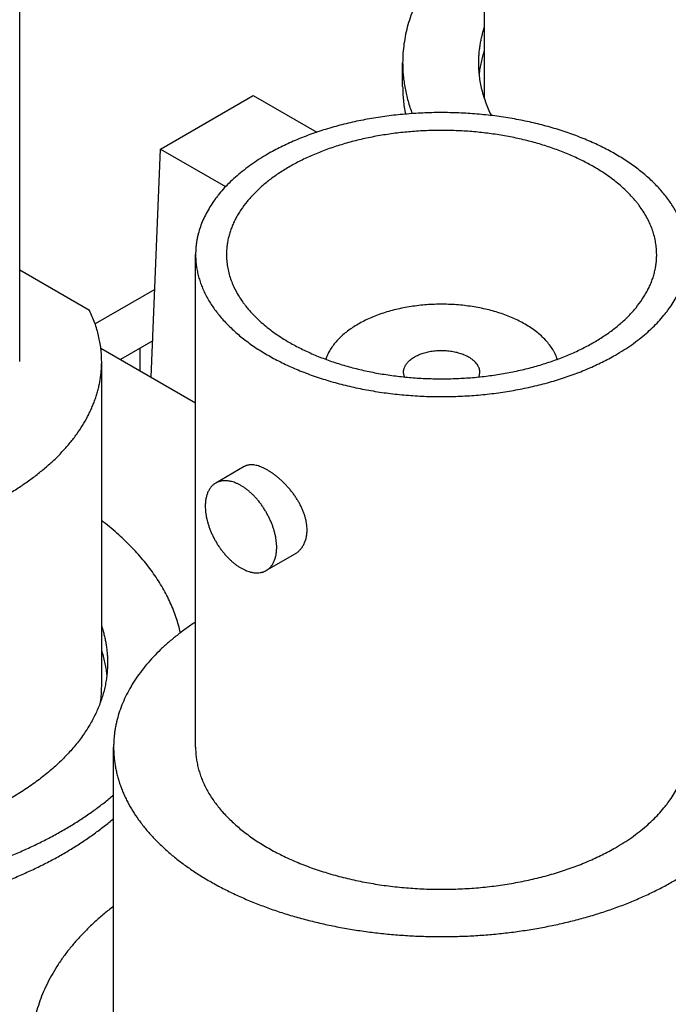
# Model space of a CAD drawing. Header units: inches. Extents: x 0 to 34, y 0 to 22.
# Tile 58 of 80: x 28.86 to 29.108, y 19.438 to 19.813. Entities that reach past the tile are written whole.
import ezdxf

# ---------------------------------------------------------------- set-up
doc = ezdxf.new("R2010")
doc.units = ezdxf.units.IN
doc.header["$LTSCALE"] = 1.87
doc.header["$MEASUREMENT"] = 0
doc.layers.get('0').update_dxf_attribs({"linetype": 'CONTINUOUS'})

msp = doc.modelspace()

# ---------------------------------------------------------------- linework, layer by layer
at = {"color": 7, "linetype": 'CONTINUOUS'}
for p, q in [((29.0375967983, 19.7832289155), (29.0375967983, 19.9116818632)), ((28.8603670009, 19.683048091), (28.8603670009, 19.8708362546)), ((29.0063467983, 19.7879866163), (29.0063467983, 19.7969677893)), ((28.914048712, 19.7640949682), (28.9494040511, 19.7845086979)), ((28.9494040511, 19.7845086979), (28.9736446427, 19.7705124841)), ((28.9105452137, 19.6771215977), (28.914048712, 19.7640949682)), ((28.914048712, 19.7640949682), (28.93886634, 19.7497655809)), ((28.9274254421, 19.5360692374), (28.9274254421, 19.723857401)), ((28.8869582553, 19.7025684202), (28.8603670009, 19.7179218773)), ((28.9118937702, 19.7105991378), (28.8891052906, 19.6974413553)), ((28.9111024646, 19.6909551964), (28.8988443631, 19.6838775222)), ((28.891292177, 19.6882380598), (28.9274254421, 19.6673751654)), ((28.9062705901, 19.6795897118), (28.9062705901, 19.6881653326)), ((28.8916170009, 19.559352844), (28.8916170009, 19.683048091)), ((29.0069863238, 19.6772271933), (29.0066754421, 19.6789515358)), ((29.0356754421, 19.6789515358), (29.0353646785, 19.6772275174)), ((28.9459612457, 19.6430556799), (28.9350940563, 19.6367811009)), ((28.9652121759, 19.6097142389), (28.9543449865, 19.6034396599)), ((28.8961754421, 19.4123739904), (28.8961754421, 19.5360692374))]:
    msp.add_line(p, q, dxfattribs=at)
msp.add_arc((28.8496872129, 19.5593608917), 0.0419297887, 351.6724633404, 359.9889936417, dxfattribs=at)
for points, knots in [([(29.0375946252, 19.8510961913), (29.0363520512, 19.8501395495), (29.0339325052, 19.8481984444), (29.0304695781, 19.8451705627), (29.027219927, 19.8420644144), (29.0241889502, 19.838885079), (29.0218360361, 19.8361633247), (29.0200700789, 19.8339543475), (29.0184002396, 19.8317501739), (29.0164551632, 19.8289587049), (29.0143444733, 19.8255381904), (29.0124735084, 19.8220708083), (29.01084545, 19.8185621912), (29.0094630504, 19.8150179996), (29.0083286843, 19.811443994), (29.0074443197, 19.8078460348), (29.0068115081, 19.8042299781), (29.0064313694, 19.8006020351), (29.0063467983, 19.798177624), (29.0063467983, 19.7969677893)], [0, 0, 0, 0, 0.0726453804, 0.1436494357, 0.213030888, 0.2808206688, 0.3470625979, 0.3796231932, 0.4118194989, 0.4751517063, 0.5371504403, 0.5979159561, 0.6575629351, 0.716220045, 0.7740291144, 0.8311438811, 0.8877283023, 0.9439544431, 1, 1, 1, 1]), ([(29.0353467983, 19.7969678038), (29.0353467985, 19.7975444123), (29.035370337, 19.7986984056), (29.0354762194, 19.8004279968), (29.0356526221, 19.8021556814), (29.0358994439, 19.803880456), (29.036216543, 19.8056013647), (29.0366037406, 19.8073174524), (29.0370608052, 19.8090277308), (29.0374105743, 19.8101590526), (29.0375967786, 19.8107231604)], [0, 0, 0, 0, 0.1235870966, 0.2473109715, 0.3713076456, 0.4957116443, 0.6206552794, 0.7462679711, 0.8726756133, 1, 1, 1, 1]), ([(29.0355864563, 19.7924937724), (29.0356692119, 19.7932712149), (29.0358779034, 19.794826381), (29.0363180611, 19.7971466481), (29.0368855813, 19.7994575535), (29.0373460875, 19.8009825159), (29.0375967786, 19.8017419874)], [0, 0, 0, 0, 0.247390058, 0.4962121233, 0.7469326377, 1, 1, 1, 1]), ([(29.0063467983, 19.7969677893), (29.0063467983, 19.7961542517), (29.0063849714, 19.7945257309), (29.0065566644, 19.7920855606), (29.0068426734, 19.7896489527), (29.0072427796, 19.7872177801), (29.0077566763, 19.784793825), (29.0083839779, 19.782378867), (29.009124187, 19.7799747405), (29.0096897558, 19.7783882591), (29.0099906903, 19.7775978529)], [0, 0, 0, 0, 0.12315151, 0.2464828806, 0.3701726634, 0.4943968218, 0.6193275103, 0.7451319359, 0.8719713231, 1, 1, 1, 1]), ([(29.0402063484, 19.7768572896), (29.0398071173, 19.7776672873), (29.0390558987, 19.7792965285), (29.0380689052, 19.7817806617), (29.0372315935, 19.7842833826), (29.0365450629, 19.7868015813), (29.0360101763, 19.7893322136), (29.0356276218, 19.791872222), (29.0353978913, 19.7944183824), (29.0353467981, 19.7961188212), (29.0353467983, 19.7969678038)], [0, 0, 0, 0, 0.1298061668, 0.2577463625, 0.3840479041, 0.5089550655, 0.6327271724, 0.7556362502, 0.8779642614, 1, 1, 1, 1]), ([(29.0063467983, 19.7879866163), (29.0063467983, 19.7871023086), (29.006391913, 19.7853318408), (29.0065948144, 19.7826794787), (29.0069327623, 19.7800317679), (29.0072469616, 19.7782765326), (29.0074260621, 19.7774012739)], [0, 0, 0, 0, 0.2489319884, 0.4982933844, 0.7485099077, 1, 1, 1, 1]), ([(29.1149254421, 19.723857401), (29.1149254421, 19.7245218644), (29.1148829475, 19.725852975), (29.114691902, 19.7278456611), (29.1143738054, 19.7298329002), (29.1139291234, 19.7318118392), (29.1133585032, 19.7337797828), (29.1126627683, 19.735734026), (29.1118429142, 19.7376719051), (29.1109001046, 19.7395907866), (29.1098356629, 19.7414880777), (29.1086510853, 19.7433612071), (29.1073479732, 19.745207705), (29.105435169, 19.7476560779), (29.1033074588, 19.7500149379), (29.1009888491, 19.7522778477), (29.0991231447, 19.7539546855), (29.0971520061, 19.7555905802), (29.0950780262, 19.7571834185), (29.0929040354, 19.7587310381), (29.0906329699, 19.760231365), (29.0882679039, 19.7616823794), (29.085812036, 19.7630821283), (29.0832686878, 19.7644287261), (29.0806412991, 19.7657203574), (29.0779334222, 19.7669552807), (29.0751487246, 19.7681318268), (29.0722909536, 19.769248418), (29.0683632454, 19.7706642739), (29.0632942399, 19.7722717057), (29.0570230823, 19.7739268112), (29.050558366, 19.7753115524), (29.0439350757, 19.7764184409), (29.0371889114, 19.7772415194), (29.0303562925, 19.7777763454), (29.0234741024, 19.7780200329), (29.016579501, 19.7779712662), (29.009709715, 19.7776303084), (29.0029018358, 19.7769990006), (28.9961926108, 19.7760807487), (28.9896182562, 19.7748805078), (28.9832142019, 19.7734047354), (28.9770151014, 19.7716614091), (28.9720143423, 19.769982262), (28.968146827, 19.7685107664), (28.9653373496, 19.7673540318), (28.9626034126, 19.7661383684), (28.9590943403, 19.7644557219), (28.9565404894, 19.7630894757), (28.9548841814, 19.7621331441)], [0, 0, 0, 0, 0.0106525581, 0.0213338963, 0.0320724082, 0.0428957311, 0.053830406, 0.0649015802, 0.0761327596, 0.0875456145, 0.0991598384, 0.1109930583, 0.1230607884, 0.1353764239, 0.160788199, 0.1739072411, 0.187307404, 0.2009922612, 0.2149636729, 0.2292218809, 0.2437656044, 0.2585921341, 0.2736974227, 0.2890761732, 0.3047219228, 0.3206271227, 0.3367832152, 0.3531807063, 0.3698092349, 0.4037113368, 0.4383945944, 0.4737512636, 0.5096654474, 0.5460147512, 0.5826718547, 0.6195060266, 0.6563845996, 0.693174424, 0.7297433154, 0.7659615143, 0.8017031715, 0.8368478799, 0.8712822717, 0.9049017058, 0.9213774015, 0.9376150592, 0.9536048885, 0.9693380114, 1, 1, 1, 1]), ([(29.0791581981, 19.7573359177), (29.0777094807, 19.758172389), (29.0754757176, 19.7593673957), (29.0724064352, 19.7608391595), (29.0691938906, 19.762267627), (29.0650148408, 19.7639192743), (29.0598010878, 19.7656699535), (29.054378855, 19.7671948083), (29.048777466, 19.7684856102), (29.0430270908, 19.7695354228), (29.0371587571, 19.7703385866), (29.0312041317, 19.7708907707), (29.025195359, 19.7711889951), (29.0191648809, 19.7712316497), (29.0131452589, 19.7710185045), (29.0071689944, 19.7705507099), (29.0012683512, 19.7698307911), (28.9954751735, 19.7688626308), (28.9898207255, 19.7676514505), (28.9843354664, 19.7662037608), (28.9790490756, 19.764527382), (28.9748024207, 19.7629358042), (28.9715311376, 19.7615536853), (28.9691626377, 19.7604735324), (28.9668645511, 19.7593437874), (28.9646399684, 19.7581659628), (28.9624919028, 19.7569416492), (28.9604232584, 19.7556724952), (28.9584368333, 19.7543602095), (28.9565353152, 19.7530065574), (28.954721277, 19.7516133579), (28.952997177, 19.7501824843), (28.9513653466, 19.7487158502), (28.9498280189, 19.7472154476), (28.9483872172, 19.745683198), (28.9466161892, 19.7436223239), (28.9450223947, 19.7414844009), (28.9436273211, 19.7392783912), (28.9426962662, 19.7376188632), (28.941871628, 19.7359404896), (28.9411545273, 19.7342454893), (28.9405459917, 19.7325361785), (28.940046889, 19.7308148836), (28.9396579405, 19.7290839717), (28.9393797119, 19.7273458), (28.9392126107, 19.7256028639), (28.9391754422, 19.7244385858), (28.9391754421, 19.7238574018)], [0, 0, 0, 0, 0.0306621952, 0.0463954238, 0.0623853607, 0.0950959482, 0.1287156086, 0.1631502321, 0.1982951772, 0.234037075, 0.2702555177, 0.3068246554, 0.3436147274, 0.3804935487, 0.4173279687, 0.4539853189, 0.4903348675, 0.5262492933, 0.5616062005, 0.5962896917, 0.630192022, 0.6632153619, 0.6793715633, 0.6952768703, 0.7109227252, 0.7263015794, 0.7414069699, 0.7562335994, 0.7707774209, 0.7850357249, 0.7990072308, 0.8126921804, 0.8260924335, 0.839211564, 0.8520549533, 0.8646298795, 0.8890061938, 0.9008394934, 0.9124537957, 0.9238667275, 0.9350979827, 0.9461692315, 0.95710398, 0.9679273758, 0.97866596, 0.9893473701, 1, 1, 1, 1]), ([(28.9548841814, 19.7621331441), (28.9538129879, 19.7615146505), (28.9517230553, 19.7602487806), (28.9487155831, 19.7582383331), (28.9458821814, 19.7561449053), (28.9432297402, 19.7539735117), (28.9407646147, 19.7517292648), (28.9384928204, 19.7494175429), (28.9367532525, 19.7474255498), (28.935466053, 19.7458036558), (28.9342646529, 19.7441861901), (28.9328898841, 19.7421323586), (28.9314418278, 19.7396065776), (28.9302100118, 19.7370419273), (28.9291976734, 19.7344447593), (28.9285367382, 19.7322503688), (28.9281219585, 19.7304879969), (28.9278680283, 19.729166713), (28.9276703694, 19.7278422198), (28.9275290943, 19.7265152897), (28.9274442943, 19.7251867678), (28.9274254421, 19.7243003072), (28.9274254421, 19.723857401)], [0, 0, 0, 0, 0.0752301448, 0.1485533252, 0.2199472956, 0.2894073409, 0.3569477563, 0.4226033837, 0.4864310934, 0.517687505, 0.5485190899, 0.608956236, 0.6678804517, 0.7254470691, 0.7818361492, 0.8372508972, 0.8646678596, 0.8919266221, 0.9190576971, 0.946092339, 0.9730623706, 1, 1, 1, 1]), ([(29.1031754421, 19.7238574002), (29.1031754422, 19.7246324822), (29.1031091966, 19.7261871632), (29.1028116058, 19.7285108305), (29.1023165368, 19.7308230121), (29.1016253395, 19.7331177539), (29.1007398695, 19.7353894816), (29.0996624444, 19.737632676), (29.0983958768, 19.739841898), (29.0971934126, 19.7416383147), (29.096142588, 19.7430530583), (29.0950167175, 19.7444716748), (29.0934951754, 19.7462140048), (29.0915081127, 19.748235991), (29.0893519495, 19.7501989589), (29.0870319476, 19.7520982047), (29.0845536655, 19.7539292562), (29.0819231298, 19.7556877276), (29.0800951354, 19.7567949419), (29.0791581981, 19.7573359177)], [0, 0, 0, 0, 0.0538974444, 0.1080531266, 0.1627191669, 0.2181358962, 0.2745269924, 0.3320956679, 0.3910219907, 0.4514612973, 0.4822939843, 0.5135515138, 0.5773815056, 0.6430394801, 0.7105823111, 0.7800448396, 0.8514413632, 0.924767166, 1, 1, 1, 1]), ([(28.9274254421, 19.723857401), (28.9274254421, 19.7231929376), (28.9274679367, 19.721861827), (28.9276589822, 19.7198691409), (28.9279770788, 19.7178819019), (28.9284217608, 19.7159029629), (28.928992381, 19.7139350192), (28.9296881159, 19.711980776), (28.9305079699, 19.7100428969), (28.9314507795, 19.7081240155), (28.9325152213, 19.7062267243), (28.9336997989, 19.7043535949), (28.9350029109, 19.7025070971), (28.9369157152, 19.7000587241), (28.9390434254, 19.6976998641), (28.9413620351, 19.6954369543), (28.9432277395, 19.6937601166), (28.9451988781, 19.6921242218), (28.947272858, 19.6905313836), (28.9494468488, 19.688983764), (28.9517179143, 19.687483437), (28.9540829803, 19.6860324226), (28.9565388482, 19.6846326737), (28.9590821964, 19.6832860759), (28.9617095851, 19.6819944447), (28.964417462, 19.6807595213), (28.9672021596, 19.6795829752), (28.9700599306, 19.678466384), (28.9739876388, 19.6770505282), (28.9790566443, 19.6754430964), (28.9853278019, 19.6737879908), (28.9917925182, 19.6724032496), (28.9984158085, 19.6712963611), (29.0051619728, 19.6704732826), (29.0119945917, 19.6699384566), (29.0188767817, 19.6696947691), (29.0257713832, 19.6697435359), (29.0326411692, 19.6700844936), (29.0394490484, 19.6707158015), (29.0461582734, 19.6716340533), (29.052732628, 19.6728342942), (29.0591366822, 19.6743100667), (29.0653357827, 19.676053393), (29.0703365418, 19.67773254), (29.0742040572, 19.6792040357), (29.0770135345, 19.6803607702), (29.0797474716, 19.6815764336), (29.0832565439, 19.6832590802), (29.0858103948, 19.6846253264), (29.0874667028, 19.6855816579)], [0, 0, 0, 0, 0.0106525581, 0.0213338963, 0.0320724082, 0.0428957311, 0.053830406, 0.0649015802, 0.0761327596, 0.0875456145, 0.0991598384, 0.1109930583, 0.1230607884, 0.1353764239, 0.160788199, 0.1739072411, 0.187307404, 0.2009922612, 0.2149636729, 0.2292218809, 0.2437656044, 0.2585921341, 0.2736974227, 0.2890761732, 0.3047219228, 0.3206271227, 0.3367832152, 0.3531807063, 0.3698092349, 0.4037113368, 0.4383945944, 0.4737512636, 0.5096654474, 0.5460147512, 0.5826718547, 0.6195060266, 0.6563845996, 0.693174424, 0.7297433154, 0.7659615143, 0.8017031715, 0.8368478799, 0.8712822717, 0.9049017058, 0.9213774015, 0.9376150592, 0.9536048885, 0.9693380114, 1, 1, 1, 1]), ([(28.9391754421, 19.7238574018), (28.939175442, 19.7230823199), (28.9392416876, 19.7215276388), (28.9395392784, 19.7192039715), (28.9400343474, 19.7168917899), (28.9407255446, 19.7145970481), (28.9416110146, 19.7123253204), (28.9426884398, 19.710082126), (28.9439550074, 19.707872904), (28.9451574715, 19.7060764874), (28.9462082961, 19.7046617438), (28.9473341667, 19.7032431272), (28.9488557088, 19.7015007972), (28.9508427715, 19.699478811), (28.9529989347, 19.6975158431), (28.9553189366, 19.6956165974), (28.9577972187, 19.6937855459), (28.9604277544, 19.6920270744), (28.9622557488, 19.6909198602), (28.963192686, 19.6903788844)], [0, 0, 0, 0, 0.0538974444, 0.1080531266, 0.1627191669, 0.2181358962, 0.2745269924, 0.3320956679, 0.3910219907, 0.4514612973, 0.4822939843, 0.5135515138, 0.5773815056, 0.6430394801, 0.7105823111, 0.7800448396, 0.8514413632, 0.924767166, 1, 1, 1, 1]), ([(28.963192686, 19.6903788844), (28.9646414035, 19.6895424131), (28.9668751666, 19.6883474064), (28.9699444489, 19.6868756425), (28.9731569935, 19.6854471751), (28.9773360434, 19.6837955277), (28.9825497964, 19.6820448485), (28.9879720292, 19.6805199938), (28.9935734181, 19.6792291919), (28.9993237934, 19.6781793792), (29.0051921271, 19.6773762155), (29.0111467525, 19.6768240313), (29.0171555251, 19.676525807), (29.0231860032, 19.6764831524), (29.0292056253, 19.6766962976), (29.0351818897, 19.6771640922), (29.041082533, 19.677884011), (29.0468757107, 19.6788521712), (29.0525301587, 19.6800633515), (29.0580154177, 19.6815110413), (29.0633018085, 19.6831874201), (29.0675484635, 19.6847789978), (29.0708197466, 19.6861611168), (29.0731882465, 19.6872412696), (29.0754863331, 19.6883710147), (29.0777109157, 19.6895488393), (29.0798589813, 19.6907731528), (29.0819276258, 19.6920423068), (29.0839140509, 19.6933545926), (29.085815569, 19.6947082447), (29.0876296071, 19.6961014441), (29.0893537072, 19.6975323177), (29.0909855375, 19.6989989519), (29.0925228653, 19.7004993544), (29.093963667, 19.702031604), (29.095734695, 19.7040924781), (29.0973284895, 19.7062304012), (29.0987235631, 19.7084364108), (29.099654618, 19.7100959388), (29.1004792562, 19.7117743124), (29.1011963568, 19.7134693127), (29.1018048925, 19.7151786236), (29.1023039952, 19.7168999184), (29.1026929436, 19.7186308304), (29.1029711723, 19.7203690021), (29.1031382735, 19.7221119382), (29.103175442, 19.7232762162), (29.1031754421, 19.7238574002)], [0, 0, 0, 0, 0.0306621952, 0.0463954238, 0.0623853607, 0.0950959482, 0.1287156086, 0.1631502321, 0.1982951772, 0.234037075, 0.2702555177, 0.3068246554, 0.3436147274, 0.3804935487, 0.4173279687, 0.4539853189, 0.4903348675, 0.5262492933, 0.5616062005, 0.5962896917, 0.630192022, 0.6632153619, 0.6793715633, 0.6952768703, 0.7109227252, 0.7263015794, 0.7414069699, 0.7562335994, 0.7707774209, 0.7850357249, 0.7990072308, 0.8126921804, 0.8260924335, 0.839211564, 0.8520549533, 0.8646298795, 0.8890061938, 0.9008394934, 0.9124537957, 0.9238667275, 0.9350979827, 0.9461692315, 0.95710398, 0.9679273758, 0.97866596, 0.9893473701, 1, 1, 1, 1]), ([(29.0874667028, 19.6855816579), (29.0885378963, 19.6862001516), (29.0906278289, 19.6874660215), (29.0936353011, 19.689476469), (29.0964687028, 19.6915698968), (29.0991211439, 19.6937412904), (29.1015862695, 19.6959855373), (29.1038580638, 19.6982972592), (29.1055976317, 19.7002892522), (29.1068848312, 19.7019111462), (29.1080862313, 19.703528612), (29.109461, 19.7055824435), (29.1109090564, 19.7081082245), (29.1121408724, 19.7106728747), (29.1131532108, 19.7132700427), (29.113814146, 19.7154644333), (29.1142289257, 19.7172268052), (29.1144828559, 19.7185480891), (29.1146805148, 19.7198725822), (29.1148217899, 19.7211995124), (29.1149065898, 19.7225280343), (29.1149254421, 19.7234144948), (29.1149254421, 19.723857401)], [0, 0, 0, 0, 0.0752301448, 0.1485533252, 0.2199472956, 0.2894073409, 0.3569477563, 0.4226033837, 0.4864310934, 0.517687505, 0.5485190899, 0.608956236, 0.6678804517, 0.7254470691, 0.7818361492, 0.8372508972, 0.8646678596, 0.8919266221, 0.9190576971, 0.946092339, 0.9730623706, 1, 1, 1, 1]), ([(29.0529952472, 19.6973238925), (29.052266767, 19.6977445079), (29.0507609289, 19.6985553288), (29.0484044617, 19.6996624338), (29.0459241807, 19.7006752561), (29.0433314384, 19.7015891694), (29.0406379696, 19.7024000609), (29.037856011, 19.7031042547), (29.0349981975, 19.7036985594), (29.0320775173, 19.7041802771), (29.0291072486, 19.7045472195), (29.0261008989, 19.7047977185), (29.0230721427, 19.7049306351), (29.0200347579, 19.7049453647), (29.0170025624, 19.7048418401), (29.01398935, 19.7046205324), (29.011008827, 19.704282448), (29.0080745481, 19.703829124), (29.0051998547, 19.70326262), (29.0023978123, 19.7025855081), (28.999681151, 19.7018008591), (28.9970622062, 19.7009122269), (28.994552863, 19.6999236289), (28.9921645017, 19.6988395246), (28.9899079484, 19.6976647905), (28.9877934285, 19.6964046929), (28.9858305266, 19.6950648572), (28.9840281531, 19.6936512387), (28.9823945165, 19.6921700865), (28.9809371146, 19.6906279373), (28.9796626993, 19.6890315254), (28.9785773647, 19.6873880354), (28.9778291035, 19.68597421), (28.977333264, 19.6848293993), (28.9771192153, 19.6842530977), (28.977020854, 19.6839642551)], [0, 0, 0, 0, 0.0297897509, 0.0605281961, 0.0921620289, 0.1246266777, 0.1578478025, 0.1917426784, 0.2262214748, 0.2611884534, 0.2965431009, 0.332181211, 0.3679959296, 0.4038787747, 0.4397206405, 0.4754127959, 0.510847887, 0.5459209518, 0.5805304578, 0.6145793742, 0.6479762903, 0.6806365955, 0.7124837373, 0.7434505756, 0.7734808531, 0.8025308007, 0.8305708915, 0.8575877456, 0.8835861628, 0.9085912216, 0.9326503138, 0.9558348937, 0.9782416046, 0.989194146, 1, 1, 1, 1]), ([(28.8916170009, 19.6830480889), (28.8916170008, 19.6838718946), (28.8915680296, 19.685521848), (28.8913478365, 19.687992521), (28.8909811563, 19.6904573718), (28.8904684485, 19.6929133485), (28.8898103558, 19.6953575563), (28.8890076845, 19.6977871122), (28.8880614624, 19.7001990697), (28.8873411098, 19.7017815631), (28.8869582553, 19.7025684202)], [0, 0, 0, 0, 0.1221033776, 0.2444921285, 0.3674483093, 0.4912474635, 0.6161556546, 0.7424268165, 0.870300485, 1, 1, 1, 1]), ([(29.0653307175, 19.6839622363), (29.0652230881, 19.6842784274), (29.0649870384, 19.6849091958), (29.0645755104, 19.6858405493), (29.0641046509, 19.686762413), (29.0633919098, 19.6879887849), (29.0623506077, 19.6894926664), (29.0608889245, 19.6912205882), (29.0592112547, 19.6928804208), (29.0573269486, 19.694463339), (29.0552464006, 19.6959610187), (29.0537644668, 19.6968797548), (29.0529952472, 19.6973238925)], [0, 0, 0, 0, 0.0539577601, 0.1087254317, 0.1644064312, 0.2210943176, 0.3377767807, 0.4593559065, 0.5862105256, 0.7185662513, 0.856509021, 1, 1, 1, 1]), ([(29.0066754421, 19.6789515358), (29.0066754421, 19.6791572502), (29.0067019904, 19.6795713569), (29.006820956, 19.6801873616), (29.0070182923, 19.6807962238), (29.0072926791, 19.6813943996), (29.0076423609, 19.6819786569), (29.0079911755, 19.6824465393), (29.0083043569, 19.6828109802), (29.0086476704, 19.6831760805), (29.0091207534, 19.6836178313), (29.0097474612, 19.6841168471), (29.0104357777, 19.684587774), (29.0111819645, 19.6850281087), (29.0119820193, 19.6854355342), (29.0128316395, 19.6858078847), (29.0137262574, 19.6861431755), (29.0146610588, 19.6864396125), (29.0156310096, 19.6866956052), (29.0166308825, 19.6869097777), (29.0176552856, 19.6870809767), (29.0186986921, 19.6872082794), (29.0197554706, 19.6872909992), (29.0208199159, 19.6873286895), (29.021886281, 19.6873211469), (29.0229488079, 19.6872684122), (29.0240017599, 19.6871707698), (29.0250394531, 19.6870287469), (29.0260562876, 19.6868431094), (29.0270467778, 19.6866148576), (29.0280055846, 19.6863452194), (29.0289275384, 19.6860356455), (29.029807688, 19.6856877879), (29.0306412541, 19.6853035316), (29.0311723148, 19.68501943), (29.0314284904, 19.6848715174)], [0, 0, 0, 0, 0.021324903, 0.0428781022, 0.0648759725, 0.0875128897, 0.1109541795, 0.1353323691, 0.1479082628, 0.1607526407, 0.1872684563, 0.2149220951, 0.2437220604, 0.2736524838, 0.3046760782, 0.3367368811, 0.3697627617, 0.4036677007, 0.4383538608, 0.4737134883, 0.5096306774, 0.5459830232, 0.5826431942, 0.6194804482, 0.6563621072, 0.6931550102, 0.7297269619, 0.7659481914, 0.8016928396, 0.8368404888, 0.8712777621, 0.9049000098, 0.9376131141, 0.9693354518, 1, 1, 1, 1]), ([(29.0314284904, 19.6848715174), (29.0317555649, 19.6846826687), (29.0323779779, 19.6842881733), (29.0332288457, 19.6836294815), (29.0339648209, 19.6829249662), (29.0345785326, 19.6821811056), (29.0349877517, 19.6815258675), (29.0352447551, 19.6809907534), (29.0354013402, 19.6805890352), (29.035523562, 19.6801832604), (29.0356111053, 19.6797743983), (29.0356637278, 19.6793635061), (29.0356754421, 19.679088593), (29.0356754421, 19.6789515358)], [0, 0, 0, 0, 0.1485620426, 0.2894159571, 0.4226015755, 0.5484871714, 0.667813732, 0.7253981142, 0.781804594, 0.8372364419, 0.8919173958, 0.9460878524, 1, 1, 1, 1]), ([(28.6416170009, 19.6830480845), (28.6416170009, 19.6824575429), (28.6416421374, 19.6812755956), (28.6417552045, 19.6795042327), (28.6419435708, 19.677734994), (28.6422071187, 19.6759689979), (28.6425456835, 19.6742073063), (28.6429590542, 19.672450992), (28.643446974, 19.670701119), (28.6440091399, 19.6689587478), (28.6446452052, 19.6672249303), (28.6453547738, 19.6655007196), (28.6461374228, 19.6637871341), (28.6472844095, 19.6615046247), (28.648902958, 19.6586814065), (28.6507359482, 19.6559430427), (28.6523378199, 19.6537864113), (28.6540540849, 19.6516238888), (28.6563735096, 19.648967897), (28.659402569, 19.6458856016), (28.6626894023, 19.6428932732), (28.6662259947, 19.6399980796), (28.6700038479, 19.637206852), (28.6740138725, 19.63452622), (28.6782464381, 19.6319625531), (28.6826913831, 19.6295219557), (28.6873380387, 19.6272102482), (28.6921752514, 19.6250329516), (28.6971914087, 19.6229952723), (28.7023744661, 19.6211020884), (28.7077119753, 19.6193579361), (28.7131911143, 19.6177669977), (28.7187987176, 19.616333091), (28.7245213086, 19.6150596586), (28.7303451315, 19.613949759), (28.7362561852, 19.6130060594), (28.742240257, 19.6122308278), (28.7482829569, 19.6116259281), (28.7543697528, 19.6111928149), (28.7604860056, 19.6109325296), (28.7666170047, 19.6108456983), (28.7727480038, 19.6109325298), (28.7788642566, 19.6111928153), (28.7849510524, 19.6116259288), (28.7909937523, 19.6122308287), (28.7969778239, 19.6130060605), (28.8028888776, 19.6139497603), (28.8087127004, 19.6150596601), (28.8144352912, 19.6163330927), (28.8200428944, 19.6177669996), (28.8255220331, 19.6193579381), (28.8308595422, 19.6211020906), (28.8360425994, 19.6229952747), (28.8410587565, 19.6250329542), (28.8458959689, 19.627210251), (28.8505426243, 19.6295219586), (28.854987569, 19.6319625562), (28.8592201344, 19.6345262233), (28.8632301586, 19.6372068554), (28.8670080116, 19.6399980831), (28.8705446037, 19.6428932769), (28.8738314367, 19.6458856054), (28.8768604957, 19.6489679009), (28.8791799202, 19.6516238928), (28.8808961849, 19.6537864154), (28.8824980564, 19.6559430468), (28.8843310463, 19.6586814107), (28.8859495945, 19.6615046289), (28.887096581, 19.6637871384), (28.8878792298, 19.6655007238), (28.8885887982, 19.6672249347), (28.8892248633, 19.6689587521), (28.8897870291, 19.6707011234), (28.8902749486, 19.6724509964), (28.8906883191, 19.6742073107), (28.8910268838, 19.6759690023), (28.8912904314, 19.6777349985), (28.8914787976, 19.6795042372), (28.8915918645, 19.6812756), (28.8916170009, 19.6824575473), (28.8916170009, 19.6830480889)], [0, 0, 0, 0, 0.005619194, 0.0112451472, 0.016884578, 0.0225441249, 0.0282303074, 0.0339494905, 0.0397078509, 0.0455113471, 0.0513656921, 0.0572763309, 0.0632484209, 0.0692868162, 0.081578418, 0.0941856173, 0.1006170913, 0.1071371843, 0.1204516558, 0.1341474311, 0.1482363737, 0.1627257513, 0.177618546, 0.1929137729, 0.2086067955, 0.2246896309, 0.2411512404, 0.2579778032, 0.2751529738, 0.292658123, 0.3104725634, 0.3285737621, 0.3469375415, 0.3655382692, 0.3843490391, 0.403341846, 0.4224877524, 0.4417570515, 0.4611194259, 0.4805441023, 0.5000000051, 0.5194559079, 0.5388805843, 0.5582429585, 0.5775122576, 0.5966581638, 0.6156509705, 0.6344617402, 0.6530624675, 0.6714262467, 0.689527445, 0.707341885, 0.7248470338, 0.742022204, 0.7588487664, 0.7753103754, 0.7913932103, 0.8070862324, 0.8223814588, 0.837274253, 0.8517636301, 0.8658525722, 0.879548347, 0.8928628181, 0.8993829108, 0.9058143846, 0.9184215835, 0.9307131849, 0.9367515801, 0.9427236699, 0.9486343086, 0.9544886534, 0.9602921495, 0.9660505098, 0.9717696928, 0.9774558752, 0.983115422, 0.9887548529, 0.994380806, 1, 1, 1, 1]), ([(28.9699085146, 19.6189356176), (28.9699085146, 19.6193279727), (28.9698772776, 19.6201242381), (28.9697418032, 19.6213282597), (28.9695183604, 19.6225525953), (28.9692090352, 19.623790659), (28.9688166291, 19.625036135), (28.9683445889, 19.6262828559), (28.9677969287, 19.6275248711), (28.9671781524, 19.6287564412), (28.9664931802, 19.6299720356), (28.9657472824, 19.6311663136), (28.9649460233, 19.6323341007), (28.9640952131, 19.6334703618), (28.9632008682, 19.6345701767), (28.9622691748, 19.6356287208), (28.961306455, 19.6366412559), (28.9603191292, 19.6376031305), (28.9593136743, 19.638509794), (28.9582965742, 19.6393568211), (28.9572742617, 19.6401399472), (28.956253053, 19.640855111), (28.9552390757, 19.6414984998), (28.9542381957, 19.642066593), (28.9532559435, 19.6425561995), (28.9522974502, 19.6429644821), (28.9513673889, 19.6432889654), (28.9504699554, 19.643527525), (28.9496088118, 19.6436783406), (28.9487873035, 19.6437398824), (28.9481298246, 19.6437152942), (28.9476294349, 19.6436484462), (28.947270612, 19.6435761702), (28.9469239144, 19.643481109), (28.946589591, 19.6433632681), (28.9462679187, 19.6432226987), (28.9460618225, 19.6431137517), (28.9459612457, 19.6430556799)], [0, 0, 0, 0, 0.0311596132, 0.0632146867, 0.0961478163, 0.1299246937, 0.1644949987, 0.1997935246, 0.2357413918, 0.2722472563, 0.3092084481, 0.3465120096, 0.3840356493, 0.4216486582, 0.4592128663, 0.4965837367, 0.5336116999, 0.570143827, 0.6060259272, 0.6411051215, 0.6752329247, 0.7082688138, 0.740084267, 0.7705672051, 0.7996268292, 0.8271988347, 0.8532510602, 0.8777896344, 0.9008655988, 0.9225817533, 0.9430988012, 0.9529798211, 0.9626495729, 0.9721450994, 0.9815065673, 0.9907766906, 1, 1, 1, 1]), ([(28.9350940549, 19.6367811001), (28.9349365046, 19.6366901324), (28.9346282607, 19.6364942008), (28.9341908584, 19.6361609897), (28.9337789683, 19.6357889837), (28.9333936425, 19.6353791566), (28.933035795, 19.6349325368), (28.9327062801, 19.6344502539), (28.9324058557, 19.6339334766), (28.9320401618, 19.6331903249), (28.9317417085, 19.63239114), (28.9315080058, 19.6315482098), (28.9313620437, 19.6308794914), (28.9312482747, 19.6301849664), (28.9311384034, 19.6292140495), (28.9311077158, 19.6284710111), (28.9311077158, 19.6279696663)], [0, 0, 0, 0, 0.0539019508, 0.108062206, 0.162732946, 0.2181545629, 0.2745507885, 0.3321248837, 0.3910569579, 0.451502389, 0.5773671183, 0.64303249, 0.7105831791, 0.7800540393, 0.8514593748, 1, 1, 1, 1]), ([(28.9583313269, 19.6122510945), (28.9583313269, 19.6126437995), (28.9583054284, 19.6134429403), (28.9581938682, 19.6146563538), (28.9580095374, 19.6158991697), (28.9577534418, 19.6171646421), (28.9574269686, 19.6184459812), (28.9570318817, 19.6197362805), (28.9565703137, 19.621028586), (28.9560447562, 19.6223159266), (28.9554580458, 19.6235913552), (28.9548133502, 19.6248479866), (28.95411415, 19.6260790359), (28.9533642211, 19.6272778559), (28.9525676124, 19.6284379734), (28.9517286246, 19.6295531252), (28.9508517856, 19.6306172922), (28.9499418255, 19.6316247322), (28.9490036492, 19.6325700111), (28.9480423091, 19.6334480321), (28.9470629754, 19.6342540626), (28.9460709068, 19.6349837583), (28.9450714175, 19.6356331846), (28.9440698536, 19.6361988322), (28.9430715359, 19.6366776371), (28.942081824, 19.6370669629), (28.9412599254, 19.6373176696), (28.940612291, 19.6374700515), (28.9399854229, 19.6375882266), (28.9392159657, 19.6376787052), (28.9383122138, 19.6376929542), (28.9375818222, 19.637624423), (28.9370192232, 19.6375211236), (28.9366107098, 19.6374205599), (28.936213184, 19.6372964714), (28.9358271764, 19.6371490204), (28.9354532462, 19.6369784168), (28.9352122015, 19.6368493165), (28.9350940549, 19.6367811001)], [0, 0, 0, 0, 0.030662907, 0.0623837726, 0.0950955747, 0.1287166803, 0.1631529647, 0.1982997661, 0.234043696, 0.270264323, 0.3068357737, 0.3436282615, 0.3805095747, 0.4173465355, 0.454006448, 0.490358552, 0.5262754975, 0.5616348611, 0.5963207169, 0.6302252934, 0.6632507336, 0.6953109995, 0.7263339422, 0.7562635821, 0.7850626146, 0.8127151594, 0.839229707, 0.8520733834, 0.8646485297, 0.8890250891, 0.9124645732, 0.9350995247, 0.9461705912, 0.9571051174, 0.9679282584, 0.9786665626, 0.9893476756, 1, 1, 1, 1]), ([(28.9311077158, 19.6279696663), (28.9311077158, 19.6275769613), (28.9311336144, 19.6267778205), (28.9312451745, 19.6255644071), (28.9314295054, 19.6243215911), (28.9316856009, 19.6230561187), (28.9320120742, 19.6217747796), (28.9324071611, 19.6204844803), (28.932868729, 19.6191921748), (28.9333942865, 19.6179048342), (28.9339809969, 19.6166294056), (28.9346256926, 19.6153727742), (28.9353248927, 19.6141417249), (28.9360748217, 19.6129429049), (28.9368714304, 19.6117827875), (28.9377104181, 19.6106676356), (28.9385872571, 19.6096034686), (28.9394972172, 19.6085960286), (28.9404353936, 19.6076507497), (28.9413967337, 19.6067727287), (28.9423760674, 19.6059666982), (28.9433681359, 19.6052370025), (28.9443676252, 19.6045875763), (28.9453691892, 19.6040219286), (28.9463675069, 19.6035431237), (28.9473572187, 19.6031537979), (28.9481791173, 19.6029030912), (28.9488267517, 19.6027507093), (28.9494536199, 19.6026325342), (28.9502230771, 19.6025420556), (28.951126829, 19.6025278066), (28.9518572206, 19.6025963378), (28.9524198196, 19.6026996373), (28.952828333, 19.6028002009), (28.9532258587, 19.6029242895), (28.9536118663, 19.6030717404), (28.9539857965, 19.603242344), (28.9542268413, 19.6033714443), (28.9543449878, 19.6034396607)], [0, 0, 0, 0, 0.030662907, 0.0623837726, 0.0950955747, 0.1287166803, 0.1631529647, 0.1982997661, 0.234043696, 0.270264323, 0.3068357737, 0.3436282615, 0.3805095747, 0.4173465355, 0.454006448, 0.490358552, 0.5262754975, 0.5616348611, 0.5963207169, 0.6302252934, 0.6632507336, 0.6953109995, 0.7263339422, 0.7562635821, 0.7850626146, 0.8127151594, 0.839229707, 0.8520733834, 0.8646485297, 0.8890250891, 0.9124645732, 0.9350995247, 0.9461705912, 0.9571051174, 0.9679282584, 0.9786665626, 0.9893476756, 1, 1, 1, 1]), ([(28.9216204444, 19.5797071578), (28.9214073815, 19.58067522), (28.9209260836, 19.5826094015), (28.9200458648, 19.5854830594), (28.9190052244, 19.588338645), (28.9178053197, 19.5911730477), (28.9164474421, 19.5939833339), (28.9149330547, 19.5967665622), (28.913263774, 19.5995198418), (28.9114413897, 19.6022402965), (28.909467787, 19.6049251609), (28.9066115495, 19.6084861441), (28.9034818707, 19.6119311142), (28.9001056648, 19.6152530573), (28.8964788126, 19.618571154), (28.8936022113, 19.620935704), (28.891619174, 19.6224624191)], [0, 0, 0, 0, 0.0557937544, 0.1121256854, 0.1690938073, 0.2267902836, 0.2853008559, 0.3447044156, 0.4050727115, 0.466470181, 0.52895389, 0.5925735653, 0.7233586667, 0.7906131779, 0.8591321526, 1, 1, 1, 1]), ([(28.9652121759, 19.6097142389), (28.9653923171, 19.6098182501), (28.9657454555, 19.6100399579), (28.9662500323, 19.6104113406), (28.9667281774, 19.6108206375), (28.9671782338, 19.6112666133), (28.9675986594, 19.6117479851), (28.9679879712, 19.6122633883), (28.9683447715, 19.6128113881), (28.9686677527, 19.6133904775), (28.9689557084, 19.6139990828), (28.9692075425, 19.6146355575), (28.9694222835, 19.615298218), (28.9696602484, 19.6162229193), (28.9698583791, 19.6174376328), (28.9699085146, 19.6184301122), (28.9699085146, 19.6189356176)], [0, 0, 0, 0, 0.0575439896, 0.1152242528, 0.173168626, 0.2315025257, 0.2903479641, 0.3498225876, 0.4100387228, 0.4711024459, 0.5331126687, 0.5961602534, 0.6603271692, 0.7256857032, 0.8601584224, 1, 1, 1, 1]), ([(28.9543449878, 19.6034396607), (28.9545025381, 19.6035306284), (28.954810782, 19.60372656), (28.9552481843, 19.6040597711), (28.9556600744, 19.6044317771), (28.9560454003, 19.6048416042), (28.9564032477, 19.605288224), (28.9567327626, 19.6057705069), (28.957033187, 19.6062872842), (28.9573988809, 19.6070304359), (28.9576973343, 19.6078296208), (28.9579310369, 19.608672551), (28.958076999, 19.6093412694), (28.9581907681, 19.6100357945), (28.9583006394, 19.6110067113), (28.9583313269, 19.6117497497), (28.9583313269, 19.6122510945)], [0, 0, 0, 0, 0.0539019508, 0.108062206, 0.162732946, 0.2181545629, 0.2745507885, 0.3321248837, 0.3910569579, 0.451502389, 0.5773671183, 0.64303249, 0.7105831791, 0.7800540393, 0.8514593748, 1, 1, 1, 1]), ([(28.927422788, 19.5838057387), (28.9261930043, 19.5830005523), (28.9237958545, 19.5813595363), (28.9203544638, 19.5787754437), (28.9171182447, 19.5761039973), (28.9140938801, 19.5733506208), (28.911287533, 19.5705208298), (28.9087049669, 19.5676203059), (28.9063515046, 19.5646548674), (28.9042320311, 19.5616304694), (28.9023509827, 19.558553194), (28.9007123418, 19.5554292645), (28.8993196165, 19.552264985), (28.8981758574, 19.5490669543), (28.8974299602, 19.5463706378), (28.8969617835, 19.5442066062), (28.8966750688, 19.5425841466), (28.896451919, 19.5409583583), (28.8962924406, 19.5393300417), (28.8961967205, 19.5377000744), (28.896175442, 19.5366126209), (28.8961754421, 19.5360692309)], [0, 0, 0, 0, 0.0741501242, 0.1464914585, 0.2170224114, 0.285756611, 0.3527240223, 0.4179720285, 0.4815664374, 0.5435923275, 0.6041546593, 0.66337853, 0.721408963, 0.7784101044, 0.834563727, 0.8623888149, 0.8900770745, 0.9176550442, 0.9451498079, 0.9725888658, 1, 1, 1, 1]), ([(28.8916222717, 19.5820734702), (28.8918080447, 19.5815099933), (28.8921570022, 19.5803799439), (28.892613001, 19.5786716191), (28.8929992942, 19.5769575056), (28.8933156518, 19.575238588), (28.8935618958, 19.5735158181), (28.8937378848, 19.5717901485), (28.8938435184, 19.570062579), (28.893867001, 19.5689099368), (28.8938670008, 19.5683340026)], [0, 0, 0, 0, 0.1273191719, 0.2537236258, 0.3793349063, 0.5042786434, 0.6286839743, 0.752682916, 0.8764096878, 1, 1, 1, 1]), ([(28.8936308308, 19.5638271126), (28.8935485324, 19.5646059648), (28.8933406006, 19.5661639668), (28.8929011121, 19.5684885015), (28.8923337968, 19.5708036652), (28.8918731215, 19.5723314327), (28.8916222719, 19.5730922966)], [0, 0, 0, 0, 0.2473929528, 0.4962147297, 0.7469336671, 1, 1, 1, 1]), ([(28.8938670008, 19.5683340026), (28.8938670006, 19.5675844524), (28.8938271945, 19.5660836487), (28.8936481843, 19.5638355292), (28.8933500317, 19.5615916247), (28.8929330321, 19.5593541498), (28.892397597, 19.5571252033), (28.8917442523, 19.5549068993), (28.8909736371, 19.5527013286), (28.8900865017, 19.5505105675), (28.8890837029, 19.5483366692), (28.8879662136, 19.5461816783), (28.8867350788, 19.5440475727), (28.8849289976, 19.5412096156), (28.8823846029, 19.5377233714), (28.8789239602, 19.5336910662), (28.875043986, 19.5297898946), (28.8707595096, 19.5260342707), (28.8660865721, 19.522437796), (28.8610426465, 19.5190136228), (28.8556465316, 19.5157742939), (28.8499183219, 19.5127317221), (28.8438793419, 19.5098971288), (28.8375520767, 19.5072809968), (28.8309600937, 19.5048930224), (28.8241279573, 19.502742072), (28.8170811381, 19.500836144), (28.8098459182, 19.4991823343), (28.8024492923, 19.4977868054), (28.7949188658, 19.4966547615), (28.7872827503, 19.4957904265), (28.7795694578, 19.4951970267), (28.771807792, 19.4948767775), (28.7640267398, 19.4948308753), (28.7562553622, 19.495059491), (28.7485226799, 19.4955617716), (28.7408575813, 19.4963358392), (28.7332886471, 19.4973788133), (28.7258442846, 19.4986867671), (28.7209463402, 19.4997400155), (28.7185251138, 19.5003106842)], [0, 0, 0, 0, 0.0107603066, 0.0215407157, 0.0323611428, 0.0432411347, 0.0541996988, 0.0652551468, 0.0764249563, 0.0877256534, 0.0991727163, 0.1107805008, 0.1225621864, 0.1345297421, 0.1590591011, 0.1844454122, 0.2107407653, 0.2379791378, 0.2661777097, 0.2953383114, 0.3254488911, 0.3564849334, 0.3884107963, 0.4211809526, 0.454741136, 0.4890293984, 0.5239770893, 0.5595097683, 0.5955480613, 0.6320084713, 0.6688041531, 0.7058456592, 0.743041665, 0.7802996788, 0.8175267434, 0.8546301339, 0.8915180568, 0.9281003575, 0.9642892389, 1, 1, 1, 1]), ([(28.8961754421, 19.5360692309), (28.8961754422, 19.5354786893), (28.8962005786, 19.534296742), (28.8963136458, 19.5325253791), (28.8965020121, 19.5307561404), (28.8967655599, 19.5289901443), (28.8971041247, 19.5272284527), (28.8975174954, 19.5254721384), (28.8980054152, 19.5237222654), (28.8985675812, 19.5219798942), (28.8992036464, 19.5202460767), (28.899913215, 19.518521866), (28.900695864, 19.5168082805), (28.9018428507, 19.5145257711), (28.9034613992, 19.5117025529), (28.9052943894, 19.5089641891), (28.9068962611, 19.5068075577), (28.9086125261, 19.5046450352), (28.9109319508, 19.5019890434), (28.9139610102, 19.498906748), (28.9172478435, 19.4959144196), (28.920784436, 19.493019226), (28.9245622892, 19.4902279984), (28.9285723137, 19.4875473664), (28.9328048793, 19.4849836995), (28.9372498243, 19.4825431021), (28.9418964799, 19.4802313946), (28.9467336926, 19.478054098), (28.9517498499, 19.4760164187), (28.9569329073, 19.4741232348), (28.9622704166, 19.4723790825), (28.9677495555, 19.4707881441), (28.9733571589, 19.4693542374), (28.9790797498, 19.468080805), (28.9849035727, 19.4669709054), (28.9908146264, 19.4660272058), (28.9967986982, 19.4652519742), (29.0028413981, 19.4646470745), (29.008928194, 19.4642139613), (29.0150444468, 19.463953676), (29.0211754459, 19.4638668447), (29.027306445, 19.4639536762), (29.0334226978, 19.4642139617), (29.0395094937, 19.4646470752), (29.0455521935, 19.4652519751), (29.0515362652, 19.4660272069), (29.0574473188, 19.4669709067), (29.0632711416, 19.4680808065), (29.0689937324, 19.4693542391), (29.0746013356, 19.470788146), (29.0800804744, 19.4723790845), (29.0854179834, 19.474123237), (29.0906010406, 19.4760164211), (29.0956171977, 19.4780541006), (29.1004544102, 19.4802313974), (29.1051010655, 19.482543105), (29.1095460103, 19.4849837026), (29.1137785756, 19.4875473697), (29.1177885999, 19.4902280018), (29.1215664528, 19.4930192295), (29.1251030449, 19.4959144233), (29.1283898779, 19.4989067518), (29.131418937, 19.5019890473), (29.1337383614, 19.5046450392), (29.1354546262, 19.5068075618), (29.1370564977, 19.5089641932), (29.1388894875, 19.5117025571), (29.1405080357, 19.5145257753), (29.1416550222, 19.5168082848), (29.142437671, 19.5185218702), (29.1431472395, 19.5202460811), (29.1437833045, 19.5219798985), (29.1443454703, 19.5237222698), (29.1448333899, 19.5254721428), (29.1452467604, 19.5272284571), (29.145585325, 19.5289901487), (29.1458488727, 19.5307561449), (29.1460372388, 19.5325253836), (29.1461503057, 19.5342967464), (29.1461754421, 19.5354786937), (29.1461754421, 19.5360692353)], [0, 0, 0, 0, 0.005619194, 0.0112451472, 0.016884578, 0.0225441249, 0.0282303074, 0.0339494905, 0.0397078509, 0.0455113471, 0.0513656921, 0.0572763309, 0.0632484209, 0.0692868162, 0.081578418, 0.0941856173, 0.1006170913, 0.1071371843, 0.1204516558, 0.1341474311, 0.1482363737, 0.1627257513, 0.177618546, 0.1929137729, 0.2086067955, 0.2246896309, 0.2411512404, 0.2579778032, 0.2751529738, 0.292658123, 0.3104725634, 0.3285737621, 0.3469375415, 0.3655382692, 0.3843490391, 0.403341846, 0.4224877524, 0.4417570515, 0.4611194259, 0.4805441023, 0.5000000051, 0.5194559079, 0.5388805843, 0.5582429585, 0.5775122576, 0.5966581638, 0.6156509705, 0.6344617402, 0.6530624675, 0.6714262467, 0.689527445, 0.707341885, 0.7248470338, 0.742022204, 0.7588487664, 0.7753103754, 0.7913932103, 0.8070862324, 0.8223814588, 0.837274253, 0.8517636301, 0.8658525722, 0.879548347, 0.8928628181, 0.8993829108, 0.9058143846, 0.9184215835, 0.9307131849, 0.9367515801, 0.9427236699, 0.9486343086, 0.9544886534, 0.9602921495, 0.9660505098, 0.9717696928, 0.9774558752, 0.983115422, 0.9887548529, 0.994380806, 1, 1, 1, 1]), ([(28.9274254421, 19.5360692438), (28.927425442, 19.5354047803), (28.9274679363, 19.5340736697), (28.9276589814, 19.5320809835), (28.9279770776, 19.5300937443), (28.9284217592, 19.5281148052), (28.9289923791, 19.5261468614), (28.9296881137, 19.524192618), (28.9305079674, 19.5222547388), (28.9314507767, 19.5203358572), (28.9325152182, 19.5184385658), (28.9336997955, 19.5165654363), (28.9350029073, 19.5147189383), (28.9369157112, 19.5122705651), (28.9390434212, 19.5099117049), (28.9413620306, 19.5076487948), (28.9432277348, 19.5059719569), (28.9451988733, 19.504336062), (28.9472728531, 19.5027432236), (28.9494468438, 19.5011956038), (28.9517179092, 19.4996952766), (28.9540829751, 19.4982442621), (28.9565388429, 19.4968445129), (28.9590821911, 19.495497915), (28.9617095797, 19.4942062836), (28.9644174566, 19.49297136), (28.9672021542, 19.4917948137), (28.9700599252, 19.4906782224), (28.9739876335, 19.4892623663), (28.979056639, 19.4876549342), (28.9853277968, 19.4859998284), (28.9917925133, 19.4846150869), (28.9984158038, 19.4835081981), (29.0051619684, 19.4826851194), (29.0119945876, 19.4821502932), (29.0188767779, 19.4819066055), (29.0257713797, 19.4819553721), (29.0326411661, 19.4822963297), (29.0394490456, 19.4829276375), (29.0461582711, 19.4838458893), (29.052732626, 19.4850461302), (29.0591366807, 19.4865219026), (29.0653357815, 19.4882652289), (29.0703365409, 19.489944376), (29.0742040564, 19.4914158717), (29.077013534, 19.4925726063), (29.0797474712, 19.4937882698), (29.0832565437, 19.4954709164), (29.0858103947, 19.4968371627), (29.0874667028, 19.4977934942)], [0, 0, 0, 0, 0.0106525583, 0.0213338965, 0.0320724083, 0.0428957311, 0.0538304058, 0.0649015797, 0.0761327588, 0.0875456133, 0.0991598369, 0.1109930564, 0.123060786, 0.135376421, 0.1607881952, 0.1739072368, 0.1873073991, 0.2009922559, 0.2149636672, 0.2292218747, 0.2437655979, 0.2585921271, 0.2736974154, 0.2890761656, 0.3047219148, 0.3206271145, 0.3367832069, 0.3531806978, 0.3698092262, 0.4037113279, 0.4383945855, 0.4737512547, 0.5096654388, 0.5460147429, 0.5826718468, 0.6195060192, 0.6563845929, 0.6931744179, 0.72974331, 0.7659615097, 0.8017031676, 0.8368478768, 0.8712822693, 0.9049017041, 0.9213774, 0.9376150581, 0.9536048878, 0.9693380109, 1, 1, 1, 1]), ([(29.0874667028, 19.4977934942), (29.0885378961, 19.4984119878), (29.0906278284, 19.4996778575), (29.0936353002, 19.5016883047), (29.0964687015, 19.5037817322), (29.0991211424, 19.5059531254), (29.1015862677, 19.5081973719), (29.1038580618, 19.5105090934), (29.1055976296, 19.5125010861), (29.1068848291, 19.5141229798), (29.1080862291, 19.5157404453), (29.1094609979, 19.5177942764), (29.1109090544, 19.520320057), (29.1121408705, 19.5228847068), (29.1131532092, 19.5254818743), (29.1138141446, 19.5276762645), (29.1142289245, 19.5294386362), (29.114482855, 19.5307599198), (29.1146805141, 19.5320844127), (29.1148217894, 19.5334113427), (29.1149065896, 19.5347398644), (29.114925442, 19.5356263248), (29.1149254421, 19.5360692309)], [0, 0, 0, 0, 0.0752301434, 0.1485533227, 0.2199472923, 0.2894073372, 0.3569477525, 0.4226033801, 0.4864310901, 0.5176875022, 0.5485190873, 0.6089562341, 0.6678804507, 0.725447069, 0.7818361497, 0.8372508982, 0.8646678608, 0.8919266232, 0.9190576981, 0.9460923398, 0.9730623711, 1, 1, 1, 1]), ([(28.7189443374, 19.482418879), (28.7209481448, 19.4820482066), (28.7249797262, 19.4813541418), (28.7310703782, 19.4804578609), (28.7372185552, 19.4797036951), (28.743414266, 19.4790928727), (28.7496475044, 19.4786263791), (28.7559081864, 19.4783049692), (28.7621861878, 19.4781291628), (28.7684713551, 19.4780992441), (28.7747535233, 19.4782152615), (28.7810225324, 19.4784770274), (28.7872682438, 19.4788841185), (28.7934805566, 19.4794358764), (28.7996494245, 19.480131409), (28.8057648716, 19.4809695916), (28.8118170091, 19.4819490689), (28.8177960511, 19.4830682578), (28.8236923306, 19.4843253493), (28.8294963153, 19.485718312), (28.8351986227, 19.4872448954), (28.8407900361, 19.488902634), (28.8462615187, 19.490688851), (28.8516042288, 19.4926006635), (28.8568095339, 19.4946349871), (28.8618690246, 19.4967885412), (28.8667745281, 19.499057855), (28.8715181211, 19.5014392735), (28.876092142, 19.5039289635), (28.8804892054, 19.5065229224), (28.8847022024, 19.5092169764), (28.8887243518, 19.5120068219), (28.8925490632, 19.5148879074), (28.894990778, 19.516889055), (28.8961757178, 19.5179039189)], [0, 0, 0, 0, 0.0328516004, 0.0659417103, 0.0992361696, 0.1327001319, 0.1662981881, 0.1999944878, 0.2337528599, 0.2675369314, 0.3013102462, 0.3350363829, 0.3686790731, 0.4022023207, 0.4355705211, 0.4687485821, 0.5017020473, 0.5343972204, 0.5668012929, 0.5988824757, 0.630610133, 0.6619549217, 0.6928889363, 0.7233858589, 0.7534211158, 0.7829720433, 0.8120180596, 0.8405408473, 0.8685245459, 0.8959559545, 0.9228247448, 0.949123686, 0.9748488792, 1, 1, 1, 1]), ([(28.7189443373, 19.473437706), (28.7209481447, 19.4730670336), (28.7249797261, 19.4723729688), (28.7310703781, 19.4714766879), (28.7372185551, 19.470722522), (28.7434142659, 19.4701116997), (28.7496475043, 19.469645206), (28.7559081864, 19.4693237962), (28.7621861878, 19.4691479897), (28.768471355, 19.469118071), (28.7747535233, 19.4692340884), (28.7810225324, 19.4694958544), (28.7872682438, 19.4699029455), (28.7934805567, 19.4704547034), (28.7996494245, 19.471150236), (28.8057648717, 19.4719884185), (28.8118170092, 19.4729678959), (28.8177960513, 19.4740870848), (28.8236923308, 19.4753441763), (28.8294963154, 19.476737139), (28.8351986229, 19.4782637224), (28.8407900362, 19.479921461), (28.8462615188, 19.4817076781), (28.851604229, 19.4836194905), (28.8568095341, 19.4856538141), (28.8618690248, 19.4878073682), (28.8667745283, 19.490076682), (28.8715181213, 19.4924581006), (28.8760921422, 19.4949477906), (28.8804892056, 19.4975417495), (28.8847022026, 19.5002358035), (28.8887243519, 19.503025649), (28.8925490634, 19.5059067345), (28.8949907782, 19.5079078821), (28.896175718, 19.508922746)], [0, 0, 0, 0, 0.0328516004, 0.0659417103, 0.0992361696, 0.132700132, 0.166298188, 0.1999944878, 0.2337528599, 0.2675369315, 0.3013102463, 0.335036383, 0.3686790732, 0.4022023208, 0.4355705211, 0.4687485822, 0.5017020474, 0.5343972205, 0.5668012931, 0.5988824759, 0.6306101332, 0.6619549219, 0.6928889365, 0.723385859, 0.7534211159, 0.7829720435, 0.8120180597, 0.8405408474, 0.868524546, 0.8959559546, 0.9228247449, 0.949123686, 0.9748488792, 1, 1, 1, 1]), ([(28.8961732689, 19.4754835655), (28.894930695, 19.4745269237), (28.892511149, 19.4725858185), (28.8890482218, 19.4695579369), (28.8857985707, 19.4664517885), (28.882767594, 19.4632724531), (28.8804146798, 19.4605506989), (28.8786487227, 19.4583417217), (28.8769788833, 19.456137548), (28.875033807, 19.453346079), (28.872923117, 19.4499255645), (28.8710521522, 19.4464581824), (28.8694240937, 19.4429495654), (28.8680416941, 19.4394053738), (28.8669073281, 19.4358313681), (28.8660229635, 19.432233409), (28.8653901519, 19.4286173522), (28.8650100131, 19.4249894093), (28.8649254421, 19.4225649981), (28.8649254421, 19.4213551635)], [0, 0, 0, 0, 0.0726453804, 0.1436494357, 0.213030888, 0.2808206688, 0.3470625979, 0.3796231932, 0.4118194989, 0.4751517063, 0.5371504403, 0.5979159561, 0.6575629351, 0.716220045, 0.7740291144, 0.8311438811, 0.8877283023, 0.9439544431, 1, 1, 1, 1])]:
    msp.add_open_spline(points, degree=3, knots=knots, dxfattribs=at)
msp.add_open_spline([(29.0375958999, 19.7833036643), (29.0375917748, 19.783291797), (29.0375876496, 19.7832799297), (29.0375835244, 19.7832680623)], degree=3, dxfattribs=at)

doc.saveas('drawing.dxf')
